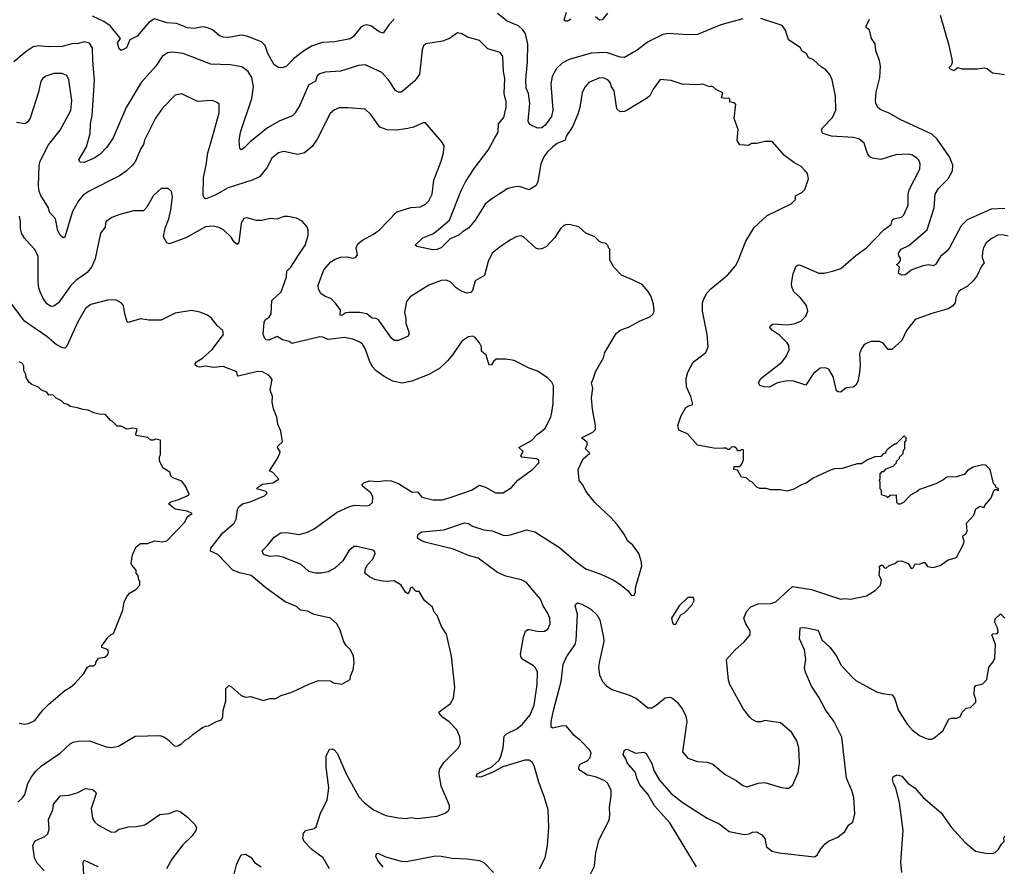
# Model space of a CAD drawing. Extents: x 1863017 to 1989460, y 394564 to 532820.
# Tile 161 of 213: x 1950868 to 1958011, y 469264 to 475411. Entities that reach past the tile are written whole.
import ezdxf

# ---------------------------------------------------------------- set-up
doc = ezdxf.new("R2010")
doc.units = 0

msp = doc.modelspace()

# ---------------------------------------------------------------- linework, layer by layer
at = {"layer": '0CON10XD'}
for points in [[(1953585, 475414.2), (1953546, 475375), (1953505.9, 475314.1), (1953475, 475322), (1953415, 475367.5), (1953385, 475374.2), (1953365, 475370), (1953343.4, 475356.6), (1953290.7, 475289.3), (1953265, 475272.9), (1953155, 475250), (1953064.5, 475245.5), (1952985, 475218.6), (1952926.4, 475183.6), (1952855, 475128.1), (1952804, 475075), (1952775, 475061.4), (1952745, 475064.2), (1952715, 475084), (1952668.9, 475165), (1952648.1, 475225), (1952621.4, 475251.4), (1952515, 475292.9), (1952475, 475298.9), (1952385, 475282.2), (1952345, 475283.3), (1952315, 475295.7), (1952267.5, 475337.5), (1952225, 475354.4), (1952191.7, 475358.3), (1952135, 475348.1), (1952085, 475351.9), (1952005, 475384), (1951935, 475387.5), (1951845, 475418), (1951805, 475392), (1951719.1, 475290.9), (1951666.7, 475265), (1951643.3, 475206.7), (1951605, 475188.8), (1951588.8, 475198.8), (1951577.3, 475242.7), (1951598.8, 475275), (1951525, 475366), (1951479.3, 475399.3), (1951397, 475437)], [(1956115, 475417.5), (1955955, 475373.3), (1955785, 475304.6), (1955715, 475302.1), (1955575, 475310.8), (1955535, 475302.7), (1955422.1, 475247.9), (1955348.9, 475191.1), (1955255, 475135.7), (1955225, 475139.1), (1955125, 475174), (1955015, 475168), (1954855, 475122.5), (1954802.5, 475095), (1954762.5, 475057.5), (1954731.7, 474998.3), (1954720.4, 474945), (1954736.9, 474755), (1954725, 474708), (1954681.1, 474645), (1954655, 474625.6), (1954623.7, 474623.7), (1954575, 474648), (1954561.3, 474661.3), (1954557.1, 474675), (1954568.8, 474805), (1954560, 474875), (1954542.9, 474915), (1954540, 474975), (1954550.9, 475105), (1954553.4, 475233.4), (1954538.2, 475308.2), (1954518.6, 475338.6), (1954486.9, 475366.9), (1954405, 475401.1), (1954335, 475456.9)], [(1954865.7, 475414.3), (1954845, 475401.2), (1954830.7, 475400.7), (1954818.3, 475408.3), (1954836, 475465)], [(1955132, 475458), (1955095, 475410), (1955075, 475407.5), (1955045, 475431.4)], [(1958040.3, 473840.3), (1957995, 473850), (1957965, 473845.7), (1957923.8, 473826.2), (1957879.8, 473790.2), (1957861.1, 473755), (1957853.3, 473725), (1957850, 473685), (1957865.6, 473645), (1957847.2, 473622.8), (1957815.6, 473555), (1957785, 473514.2), (1957742, 473475), (1957695, 473450.8), (1957682, 473438), (1957659.5, 473395), (1957656.1, 473355), (1957635, 473330.9), (1957605, 473312.7), (1957485, 473278.2), (1957365, 473234.2), (1957301.9, 473155), (1957267.3, 473082.7), (1957195, 473016.2), (1957167.7, 473017.7), (1957132.6, 473062.6), (1957105, 473075.6), (1957045, 473074.4), (1957008.7, 473061.3), (1956992, 473048), (1956975.5, 473024.5), (1956960.6, 472985), (1956965.8, 472905), (1956961.3, 472848.7), (1956948.8, 472785), (1956935, 472756.9), (1956915, 472743.6), (1956865, 472738), (1956825, 472708), (1956805, 472709.2), (1956795, 472716.2), (1956770.7, 472820.7), (1956737.5, 472875), (1956715, 472884.2), (1956675, 472880), (1956627.6, 472842.4), (1956572.3, 472757.7), (1956485, 472786.9), (1956435, 472790), (1956365, 472774.3), (1956305, 472742.9), (1956270, 472745), (1956237.5, 472755), (1956227.5, 472775), (1956244, 472805), (1956397.5, 472925), (1956428.1, 472965), (1956451.4, 473015), (1956447.1, 473045), (1956435.5, 473065.5), (1956380.3, 473120.3), (1956330, 473155), (1956312.5, 473175), (1956313, 473187), (1956335, 473202.5), (1956435, 473196), (1956485, 473204.2), (1956535, 473222.5), (1956571.1, 473258.9), (1956585.7, 473295), (1956575.4, 473335.4), (1956529.2, 473395), (1956485.4, 473435.4), (1956470.7, 473470.7), (1956468.5, 473495), (1956478.9, 473565), (1956499.5, 473620.5), (1956510.5, 473629.5), (1956525, 473631.2), (1956665, 473571.1), (1956705, 473571.1), (1956765, 473585.6), (1956825, 473605.7), (1956935, 473699.4), (1957012, 473755), (1957137.5, 473885), (1957190.8, 473925), (1957198.8, 473955), (1957208.8, 473965), (1957265, 473976.7), (1957282.5, 473995), (1957314.4, 474065), (1957313.1, 474145), (1957320, 474175), (1957399.2, 474325), (1957402, 474365), (1957391.2, 474391.2), (1957376.8, 474406.8), (1957345, 474427.5), (1957315, 474435.8), (1957225, 474430), (1957115, 474395.6), (1957055.6, 474405.6), (1957036.6, 474416.6), (1957018.7, 474438.7), (1956994, 474515), (1956955.4, 474545.4), (1956915, 474555.6), (1956756.6, 474566.6), (1956695, 474586.2), (1956686, 474605), (1956692.5, 474625), (1956765, 474700), (1956789.2, 474755), (1956786.9, 474855), (1956762.9, 474975), (1956744.4, 475014.4), (1956717, 475047), (1956685.9, 475065.9), (1956625, 475121.2), (1956590, 475135), (1956575.6, 475165.6), (1956544, 475184), (1956529.7, 475209.7), (1956446.2, 475265), (1956424.3, 475335), (1956398.9, 475368.9), (1956245, 475419.5)], [(1958011.7, 475011.7), (1957925, 475022.5), (1957887.5, 475055), (1957865, 475060), (1957815, 475053.1), (1957705, 475053.3), (1957675, 475062.5), (1957645, 475040.8), (1957616.7, 475055), (1957611.2, 475065), (1957628.3, 475081.7), (1957636.1, 475103.9), (1957633.1, 475125), (1957612.5, 475225), (1957548.9, 475441.1)], [(1958015, 474041.5), (1957915, 474034.5), (1957742.4, 473957.6), (1957698.9, 473915), (1957614.3, 473755), (1957595, 473730.8), (1957548.3, 473691.7), (1957512.5, 473635), (1957495, 473624), (1957465, 473632.5), (1957420, 473625), (1957336.4, 473593.6), (1957295, 473560), (1957265, 473557.5), (1957245, 473570), (1957250, 473615), (1957230, 473635), (1957245, 473640), (1957259.3, 473660.7), (1957259.3, 473679.3), (1957246.4, 473696.4), (1957244.2, 473715), (1957264.3, 473745), (1957318.3, 473771.7), (1957452, 473885), (1957503.5, 474045), (1957510.5, 474145), (1957534, 474186), (1957603.1, 474255), (1957634.4, 474315), (1957637.5, 474355), (1957613.3, 474415), (1957524.6, 474544.6), (1957485, 474579.4), (1957255.8, 474685.8), (1957175, 474733.8), (1957115, 474756.7), (1957093.8, 474775), (1957078.8, 474805), (1957076.2, 474825), (1957081.2, 474885), (1957108.3, 474991.7), (1957112, 475075), (1957105.7, 475115.7), (1957079.2, 475185), (1957075.5, 475235.5), (1957048, 475275), (1957033.3, 475335), (1957010, 475355), (1957008.8, 475365), (1957032.5, 475415)], [(1955002.5, 469192.5), (1955038, 469265), (1955048, 469365), (1955071.7, 469458.3), (1955145, 469600), (1955150, 469635), (1955146.1, 469693.9), (1955160, 469775), (1955158.8, 469815), (1955136, 469865), (1955114.3, 469884.3), (1955045, 469912.9), (1954986.4, 469926.4), (1954935, 469960), (1954925, 469972.5), (1954923.9, 469986.1), (1954933.3, 470005), (1954985, 470030.8), (1955007.5, 470055), (1955014.4, 470085), (1955005, 470106.9), (1954938.6, 470175), (1954890, 470215), (1954835, 470280.6), (1954805, 470284.4), (1954736.2, 470266.2), (1954724.3, 470274.3), (1954724.5, 470314.5), (1954739.6, 470395), (1954777.1, 470532.9), (1954797.5, 470605), (1954809.7, 470730.3), (1954835.5, 470785), (1954896.9, 470875), (1954905.3, 470904.7), (1954914.5, 471094.5), (1954898.8, 471155), (1954901.7, 471168.3), (1954915, 471176.2), (1954946.8, 471166.8), (1955011.3, 471131.3), (1955057.4, 471087.4), (1955076.9, 471055), (1955104.4, 470925), (1955105.6, 470895.6), (1955071.1, 470745), (1955067.8, 470705), (1955074.4, 470655), (1955095.4, 470605.4), (1955124.7, 470574.7), (1955165, 470546.9), (1955285, 470510), (1955343.7, 470483.7), (1955425.7, 470415.7), (1955455, 470414.2), (1955486, 470435), (1955551.7, 470488.3), (1955585, 470491.9), (1955604.5, 470484.5), (1955637.2, 470457.2), (1955677.5, 470405), (1955701.4, 470355), (1955707.1, 470315), (1955676.1, 470096.1), (1955715, 470048.8), (1955785, 470026.2), (1955855, 470021.2), (1955895.9, 470005.9), (1955985, 469930), (1956065, 469886.2), (1956115, 469851.2), (1956145, 469841.2), (1956225, 469868.1), (1956275, 469871.9), (1956395, 469836), (1956428.3, 469831.7), (1956447.7, 469832.3), (1956476.7, 469855), (1956515.7, 469944.3), (1956525.8, 470015), (1956520.8, 470125), (1956505.5, 470175.5), (1956486.9, 470206.9), (1956467.6, 470237.6), (1956387.5, 470305), (1956275, 470323.3), (1956246.1, 470313.9), (1956215, 470313.8), (1956181.2, 470331.2), (1956165, 470346.7), (1956120, 470405), (1956019.2, 470585), (1956010.8, 470615), (1955996.7, 470765), (1956055.8, 470834.2), (1956125, 470893.3), (1956168.8, 470945), (1956168, 470975), (1956135.8, 471025.8), (1956121.2, 471065), (1956141.2, 471115), (1956172.7, 471147.3), (1956225, 471171.2), (1956317.3, 471172.7), (1956355, 471184.2), (1956475, 471296.7), (1956613, 471273), (1956727.5, 471235), (1956825, 471203.8), (1956855, 471208.8), (1956895, 471203.8), (1957010.7, 471229.3), (1957073.6, 471266.4), (1957113.3, 471305), (1957120, 471345), (1957103.3, 471375), (1957107.5, 471427.5), (1957102.5, 471435), (1957115, 471450), (1957125, 471450), (1957141.7, 471431.7), (1957155, 471430), (1957175, 471447.5), (1957217, 471463), (1957239.3, 471480.7), (1957265, 471483.3), (1957313, 471463), (1957335, 471427.5), (1957349.3, 471430.7), (1957365, 471460), (1957395, 471457.5), (1957425, 471470), (1957435, 471470), (1957455, 471440), (1957495, 471433.3), (1957545, 471447.5), (1957605, 471490), (1957665, 471507.5), (1957716.4, 471603.6), (1957720, 471625), (1957710, 471655), (1957713.6, 471666.4), (1957735, 471680), (1957741.7, 471698.3), (1957737.5, 471755), (1957790, 471815), (1957805, 471860), (1957835, 471880), (1957865, 471870), (1957870, 471885), (1957915, 471940), (1957935, 471990), (1957945, 472000), (1957955, 472000), (1957965, 471990), (1957970, 471995), (1957968.3, 472008.3), (1957951.7, 472011.7), (1957948.3, 472028.3), (1957933, 472043), (1957910, 472145), (1957877, 472177), (1957855, 472180), (1957785, 472162.5), (1957745, 472137.5), (1957725, 472112.5), (1957665, 472092.5), (1957595, 472090), (1957565, 472067.5), (1957515, 472042.5), (1957395, 472000), (1957380, 471985), (1957330.7, 471959.3), (1957280, 471905), (1957256.4, 471893.6), (1957245, 471892.5), (1957232.5, 471905), (1957228.3, 471958.3), (1957182.5, 471957.5), (1957165, 471940), (1957158.3, 471948.3), (1957125, 471960), (1957120, 471965), (1957120, 471995), (1957110, 472005), (1957110, 472055), (1957102.5, 472062.5), (1957110, 472075), (1957110, 472115), (1957125, 472130), (1957138.3, 472131.7), (1957155, 472150), (1957205, 472170), (1957230, 472195), (1957230, 472205), (1957250, 472225), (1957250, 472235), (1957278.3, 472261.7), (1957280, 472285), (1957290, 472295), (1957290, 472345), (1957300, 472355), (1957300, 472375), (1957285, 472390), (1957225, 472330), (1957215, 472330), (1957170, 472295), (1957155, 472280), (1957150, 472265), (1957131.7, 472258.3), (1957115, 472240), (1957073, 472237), (1957020, 472215), (1956975, 472187.5), (1956945, 472186.7), (1956835, 472153.3), (1956779.3, 472150.7), (1956756.1, 472143.9), (1956625, 472082.5), (1956575, 472046.7), (1956540, 472035), (1956485, 472002.5), (1956435, 471987.5), (1956385, 471997.5), (1956315, 471997.5), (1956285, 472007.5), (1956238.3, 472008.3), (1956215, 472017.5), (1956180, 472055), (1956165, 472060), (1956140, 472085), (1956105, 472090), (1956075, 472140), (1956050, 472145), (1956051.7, 472168.3), (1956091.7, 472168.3), (1956107, 472183), (1956120, 472215), (1956118.3, 472288.3), (1956105, 472290), (1956095, 472280), (1956075, 472280), (1956070, 472295), (1956055, 472310), (1956033, 472307), (1956015, 472290), (1956005, 472290), (1955995, 472300), (1955975, 472300), (1955915, 472297.5), (1955785, 472322.5), (1955712.5, 472405), (1955650.7, 472430.7), (1955642.5, 472465), (1955665, 472530), (1955700, 472595), (1955715, 472606.2), (1955751.7, 472618.3), (1955737.5, 472675), (1955705.7, 472745.7), (1955704.4, 472805), (1955715, 472853.3), (1955753.8, 472925), (1955845.9, 472994.1), (1955863.3, 473035), (1955856, 473125), (1955820.8, 473295), (1955822, 473355), (1955830.8, 473385), (1955854.4, 473425.6), (1955882.4, 473457.6), (1956005, 473558.8), (1956061.2, 473625), (1956078.8, 473655), (1956137.3, 473802.7), (1956197.1, 473902.9), (1956290.3, 473989.7), (1956466.1, 474073.9), (1956497.5, 474105), (1956497, 474133), (1956543.6, 474156.4), (1956565, 474177.5), (1956591.2, 474255), (1956582.5, 474295), (1956567.5, 474315), (1956537.5, 474345), (1956484.2, 474374.2), (1956417.5, 474425), (1956327, 474527), (1956275, 474527.5), (1956215, 474512.5), (1956178.3, 474511.7), (1956155, 474497.5), (1956091.7, 474501.7), (1956072.5, 474535), (1956080, 474615), (1956052.5, 474695), (1956062.5, 474795), (1956056.2, 474806.2), (1956020, 474815), (1956020, 474835), (1956011.7, 474841.7), (1955985, 474838.8), (1955960, 474845), (1955970, 474880), (1955923, 474903), (1955901.7, 474921.7), (1955885, 474927.5), (1955873, 474923), (1955825, 474942.5), (1955785, 474937.5), (1955673.9, 474943.9), (1955595, 474970), (1955515, 474976.7), (1955465, 474906.7), (1955440.5, 474859.5), (1955423.3, 474845), (1955275, 474753.8), (1955255, 474743.8), (1955225, 474743.3), (1955201.2, 474765), (1955181.4, 474895), (1955162.5, 474925), (1955152.5, 474955), (1955135, 474974), (1955107.9, 474987.9), (1955075, 474988.6), (1954996.7, 474955), (1954970, 474925), (1954948.3, 474881.7), (1954931.5, 474775), (1954916.5, 474725), (1954877.5, 474632.5), (1954833.1, 474565), (1954825, 474536.2), (1954768.5, 474511.5), (1954735, 474488.1), (1954695, 474449.2), (1954670, 474415), (1954648.1, 474365), (1954625.9, 474235.9), (1954615, 474206.7), (1954565, 474176.7), (1954495, 474200.8), (1954465, 474198), (1954410, 474185), (1954362, 474155), (1954285, 474105.7), (1954245, 474072.5), (1954171.9, 473955), (1954125, 473896.9), (1954080, 473870), (1954055, 473846.7), (1953990.9, 473819.1), (1953925.5, 473754.5), (1953895, 473741.9), (1953865, 473741.5), (1953750, 473765), (1953737.5, 473775), (1953793.4, 473826.6), (1953865, 473856.9), (1953892.5, 473875), (1953985, 473955.8), (1954069.8, 474170.2), (1954103.3, 474235), (1954165, 474330.8), (1954266.7, 474463.3), (1954315, 474554.2), (1954339.5, 474595), (1954340.9, 474655), (1954379.5, 474700.5), (1954397.5, 474775), (1954397.5, 474815), (1954382.5, 474875), (1954387.5, 474985), (1954378.9, 475035), (1954373.2, 475143.2), (1954354.3, 475174.3), (1954265, 475200.8), (1954205, 475260), (1954116.7, 475285), (1954075, 475309.2), (1954045, 475315.8), (1953986.1, 475273.9), (1953935, 475254.5), (1953814.2, 475235.8), (1953797.5, 475222.5), (1953787, 475193), (1953767.5, 475015), (1953735, 474968), (1953655, 474899.2), (1953635, 474885.8), (1953615, 474884.3), (1953595, 474896.2), (1953544.7, 474974.7), (1953495, 475028.5), (1953375, 475084.2), (1953325, 475077.8), (1953195, 475036.7), (1953085, 475031.4), (1953045, 475018.1), (1953025, 475003.8), (1953013.8, 474966.2), (1952963.3, 474935), (1952899.1, 474790.9), (1952866.9, 474735), (1952847.2, 474712.8), (1952755, 474676.7), (1952665.8, 474625), (1952538, 474522), (1952495, 474477.5), (1952475, 474466.7), (1952466.1, 474476.1), (1952461.2, 474535), (1952469.7, 474595), (1952551.1, 474838.9), (1952564.6, 474925), (1952551.2, 474991.2), (1952524.3, 475035), (1952478.9, 475068.9), (1952395, 475082.7), (1952255, 475088.9), (1952055, 475165.4), (1951975, 475175.4), (1951939.5, 475170.5), (1951900.8, 475145), (1951856, 475074), (1951748.1, 474955), (1951641.4, 474775), (1951547, 474553), (1951500.8, 474485), (1951450.8, 474435), (1951411.8, 474408.2)], [(1951411.8, 474408.2), (1951335, 474374.2), (1951306.2, 474376.2), (1951296.2, 474395), (1951351.8, 474488.2), (1951377.9, 474585), (1951381.2, 474655), (1951393.8, 474716.2), (1951410.7, 474970.7), (1951397.6, 475112.4), (1951396.9, 475205), (1951375, 475240.8), (1951335, 475250.5), (1951295, 475237.8), (1951245, 475235.8), (1951175, 475215.6), (1951075.5, 475214.5), (1951005, 475222.2), (1950965, 475213.3), (1950915, 475181.5), (1950824.2, 475105)], [(1954638.8, 469245), (1954680, 469325), (1954696, 469415), (1954706, 469545), (1954701.2, 469675), (1954676, 469765), (1954634.2, 469875), (1954601.4, 469995), (1954585, 470020), (1954564.2, 470034.2), (1954532.5, 470035), (1954373.4, 469986.6), (1954295, 469946), (1954217.5, 469915), (1954191.7, 469911.7), (1954182.5, 469915), (1954183, 469923), (1954190, 469935), (1954206.7, 469945), (1954293.2, 469986.8), (1954346, 470035), (1954359.3, 470060.7), (1954374.4, 470125), (1954381.7, 470208.3), (1954400, 470225), (1954475, 470261.4), (1954515, 470297.1), (1954572.2, 470365), (1954601.1, 470435), (1954622.2, 470585), (1954624.2, 470675), (1954610, 470705), (1954595, 470720), (1954518.8, 470765), (1954504.4, 470784.4), (1954500.8, 470805), (1954521.9, 470928.1), (1954538.3, 470971.7), (1954555, 470983.3), (1954565, 470983.3), (1954635, 470970), (1954675, 470970.8), (1954698.8, 470985), (1954717.5, 471025), (1954714.2, 471065), (1954697.1, 471105), (1954665.6, 471155), (1954646.7, 471205), (1954615, 471240.6), (1954545, 471324.4), (1954505, 471344.4), (1954395, 471371.2), (1954335, 471397.9), (1954195, 471501.2), (1954125, 471520.9), (1954015, 471566.2), (1953816.7, 471615), (1953783.3, 471626.7), (1953756.7, 471645), (1953753.3, 471655), (1953760, 471675), (1953786.1, 471693.9), (1953945, 471708.5), (1954095, 471758), (1954123.9, 471753.9), (1954153.8, 471735), (1954235, 471707.1), (1954295, 471700), (1954375, 471667.5), (1954405, 471665.5), (1954436.1, 471673.9), (1954545, 471706.7), (1954605, 471691.9), (1954785, 471580), (1954904.6, 471474.6), (1954974.6, 471424.6), (1955084.4, 471384.4), (1955173.2, 471343.2), (1955223, 471313), (1955282.5, 471265), (1955305, 471232.5), (1955325, 471230), (1955336.4, 471253.6), (1955336.7, 471285), (1955381.2, 471445), (1955376.7, 471483.3), (1955358.8, 471535), (1955316.7, 471595), (1955277.7, 471627.7), (1955257.6, 471667.6), (1955203.8, 471745), (1955157.6, 471797.6), (1955041.2, 471905), (1954975, 471987.5), (1954953.3, 472035), (1954926.2, 472065), (1954920.6, 472145), (1954955, 472223.8), (1955003.3, 472265), (1954972, 472295), (1954984, 472325), (1954983.8, 472345), (1954943.3, 472375), (1955025, 472416.4), (1955044.3, 472435), (1955045.9, 472465.9), (1955022.7, 472582.7), (1955015.7, 472665), (1955025.8, 472735), (1955015.8, 472775), (1955032.1, 472807.9), (1955044.5, 472855.5), (1955103.8, 472955), (1955114.1, 472995.9), (1955195, 473132.5), (1955225, 473156.7), (1955285, 473178.8), (1955365, 473222), (1955444.1, 473255.9), (1955463.3, 473275), (1955470, 473295), (1955466.2, 473345), (1955445.9, 473405.9), (1955428.3, 473438.3), (1955385, 473487.5), (1955315, 473522.5), (1955235, 473557.5), (1955177.5, 473615), (1955150, 473665), (1955150, 473745), (1955140, 473755), (1955138.3, 473768.3), (1955118.3, 473788.3), (1955095, 473790), (1955075, 473800), (1955040, 473835), (1954975, 473862.5), (1954925, 473906.7), (1954863, 473923), (1954835, 473923.3), (1954815, 473916.7), (1954795, 473896.7), (1954749.3, 473830.7), (1954690, 473765), (1954655, 473747.5), (1954635, 473745.8), (1954613.4, 473753.4), (1954523.8, 473835), (1954505, 473842.9), (1954475, 473836.1), (1954433.1, 473815), (1954355.6, 473765), (1954295.6, 473715), (1954267.1, 473655), (1954240, 473555), (1954172, 473515), (1954152.9, 473445), (1954140.6, 473429.4), (1954115, 473425.6), (1954071.2, 473441.2), (1954035, 473464.5), (1953995, 473505.6), (1953965, 473520.4), (1953925, 473517.4), (1953836.2, 473483.8), (1953701.7, 473398.3), (1953674.5, 473365), (1953658.5, 473285), (1953669.4, 473245), (1953668.6, 473205), (1953691.4, 473145), (1953692, 473125), (1953685.6, 473114.4), (1953615, 473082.9), (1953585, 473082.5), (1953565, 473098.8), (1953471.7, 473231.7), (1953455, 473240.9), (1953425, 473244.5), (1953387.5, 473275), (1953335, 473285.4), (1953255.3, 473284.7), (1953235, 473282.5), (1953205, 473264.6), (1953193.8, 473265), (1953195.8, 473305), (1953156.2, 473355), (1953125, 473385.8), (1953085, 473402.5), (1953053.8, 473423.8), (1953035.6, 473455), (1953033.3, 473485), (1953075.4, 473594.6), (1953125, 473652.5), (1953156.4, 473673.6), (1953195, 473686.9), (1953245, 473688.6), (1953285, 473680), (1953305, 473683.8), (1953317.7, 473702.3), (1953309.2, 473755), (1953320.8, 473785), (1953355, 473811.4), (1953435, 473853.1), (1953478.6, 473885), (1953603.9, 474016.1), (1953705, 474046.9), (1953775, 474053.1), (1953815.4, 474074.6), (1953835.8, 474095), (1953860.6, 474145), (1953873.2, 474246.8), (1953926.2, 474385), (1953942.5, 474445), (1953947.5, 474495), (1953930, 474525), (1953811.7, 474661.7), (1953795, 474662.5), (1953725, 474631.2), (1953685, 474622), (1953605, 474608.8), (1953535, 474612), (1953481.4, 474631.4), (1953415, 474722.5), (1953375, 474762.5), (1953250.7, 474770.7), (1953185, 474771.2), (1953152.7, 474757.3), (1953120.6, 474729.4), (1953025.4, 474544.6), (1952988.6, 474491.4), (1952935, 474444.2), (1952885, 474431.4), (1952785, 474454.4), (1952746.2, 474445), (1952698.1, 474405), (1952661.9, 474335), (1952608.6, 474271.4), (1952553.8, 474245), (1952380.2, 474189.8), (1952285, 474137.8), (1952225, 474112.9), (1952215, 474110.8), (1952205, 474118), (1952197.8, 474135), (1952200.4, 474265), (1952221.1, 474355), (1952232.5, 474445), (1952255, 474516.7), (1952315.6, 474735), (1952315, 474797.5), (1952301.2, 474811.2), (1952263.6, 474823.6), (1952157.7, 474817.7), (1952045, 474873.8), (1951995, 474863.8), (1951905, 474770), (1951853, 474697), (1951772.8, 474537.2), (1951765.9, 474504.1), (1951746.9, 474475), (1951706.9, 474385), (1951685.7, 474355), (1951639.5, 474310.5), (1951592.8, 474277.2), (1951368, 474165), (1951325.8, 474135), (1951294.4, 474095), (1951251.7, 474018.3), (1951230.6, 473955), (1951195, 473832.5), (1951185, 473826.7), (1951165, 473843.3), (1951145, 473877.5), (1951127.8, 473965), (1951084.4, 474015), (1951077.1, 474045), (1951022.2, 474135), (1951010, 474165), (1951004.4, 474205), (1951008.1, 474355), (1951016.9, 474385), (1951076.1, 474503.9), (1951161.7, 474608.3), (1951238.2, 474751.8), (1951247.2, 474825), (1951223.1, 474975), (1951210.8, 475005), (1951175, 475020.5), (1951115, 475020), (1951058.3, 475001.7), (1951034.6, 474985.4), (1951021.4, 474965), (1951004.3, 474885)], [(1951004.3, 474885), (1950944.1, 474695.9), (1950925, 474666.2), (1950903.9, 474656.1), (1950845, 474665.8)], [(1953212.5, 471482.5), (1953155, 471428.6), (1953105, 471401.5), (1953055, 471391.8), (1953015, 471393.6), (1952964.6, 471404.6), (1952910.8, 471455), (1952785, 471505.4), (1952735, 471517.8), (1952685, 471514.3), (1952637.5, 471527.5), (1952627.5, 471555), (1952666.5, 471593.5), (1952713.3, 471655), (1952762.5, 471685), (1952805, 471686.9), (1952895, 471674.4), (1952955, 471690.6), (1953005.3, 471714.7), (1953172, 471835), (1953254.6, 471875.4), (1953295, 471885.5), (1953385, 471880.6), (1953405, 471885.7), (1953427.1, 471905), (1953430.6, 471945), (1953414.3, 471975), (1953355.8, 472025), (1953350, 472035), (1953365, 472048.9), (1953405, 472063.3), (1953465, 472058.6), (1953525, 472065.7), (1953563.1, 472063.1), (1953615, 472044.3), (1953715, 471982), (1953755, 471984.2), (1953785, 471944), (1953865, 471924), (1953935, 471926.2), (1954005, 471946.2), (1954145.8, 471994.2), (1954205, 472031.2), (1954247.7, 472017.7), (1954320, 471975), (1954375, 471976.2), (1954435, 472013.8), (1954483, 472067), (1954591.7, 472148.3), (1954633.8, 472195), (1954633.8, 472215), (1954615, 472223.1), (1954510, 472235), (1954503.8, 472245), (1954520, 472275), (1954489.2, 472305), (1954582, 472355), (1954625, 472402), (1954645, 472414.3), (1954680.8, 472445), (1954722.5, 472525), (1954727.1, 472545), (1954737.1, 472625), (1954741.2, 472741.2), (1954741.2, 472755), (1954728.3, 472778.3), (1954695, 472813.3), (1954625, 472858.8), (1954565, 472880), (1954455, 472936.7), (1954395, 472946.7), (1954325, 472947.5), (1954305, 472930), (1954290, 472905), (1954275, 472902.5), (1954253.3, 472975), (1954217.5, 473005), (1954218, 473035), (1954204.1, 473064.1), (1954173, 473103), (1954155, 473112.5), (1954125, 473107.5), (1954075, 473076.7), (1954010.3, 472979.7), (1953971.2, 472935), (1953915, 472880), (1953836.7, 472835), (1953712.4, 472787.6), (1953643.2, 472773.2), (1953575, 472787.8), (1953511.1, 472821.1), (1953455, 472862.9), (1953425, 472894.2), (1953405, 472933.8), (1953374.5, 473025), (1953355, 473054.3), (1953335, 473070.6), (1953285, 473092.2), (1953225, 473104.4), (1953105, 473089.5), (1953067.3, 473107.3), (1953045, 473109.2), (1952845, 473060.8), (1952822.5, 473075), (1952775, 473087.1), (1952735, 473111.4), (1952675, 473083.8), (1952656.1, 473086.1), (1952645.9, 473095.9), (1952634, 473125), (1952641.1, 473215), (1952648.9, 473231.1), (1952677.6, 473252.4), (1952691.9, 473275), (1952697.9, 473372.1), (1952765.6, 473435), (1952802.5, 473545), (1952806, 473585), (1952834, 473615), (1952885.6, 473694.4), (1952939.2, 473775), (1952961.2, 473845), (1952960, 473885), (1952950.7, 473910.7), (1952918.3, 473948.3), (1952875, 473970), (1952815, 473983.3), (1952785, 473983.3), (1952735, 473963.3), (1952685, 473966.7), (1952623.6, 473953.6), (1952585, 473953.8), (1952515, 473973.3), (1952495, 473966.7), (1952474, 473935), (1952458.6, 473795), (1952445, 473779.2), (1952424, 473795), (1952402.7, 473832.7), (1952346, 473885), (1952313.7, 473903.7), (1952273.2, 473913.2), (1952215, 473907.8), (1952073.7, 473826.3), (1951955, 473784.2), (1951935, 473790), (1951912, 473835), (1951923, 473897), (1951949.2, 473965), (1951965, 474030), (1951976, 474125), (1951968.8, 474165), (1951945, 474186.7), (1951895, 474186.7), (1951835, 474132.5), (1951790.7, 474049.3), (1951766.1, 474023.9), (1951693.6, 474023.6), (1951595, 473997.5), (1951536.7, 473975), (1951496, 473945), (1951489.2, 473935), (1951487.1, 473905), (1951455, 473862.5), (1951414.4, 473675), (1951388.6, 473615), (1951357.5, 473575), (1951275, 473516.9), (1951237.8, 473482.2), (1951149.2, 473355), (1951115, 473332.5), (1951095, 473329.2), (1951065, 473349.2), (1951035, 473392), (1951015.6, 473435), (1951005.7, 473465), (1951002.8, 473502.8), (1951002.9, 473695), (1950975.8, 473745), (1950942.1, 473782.1), (1950902.5, 473825), (1950881.3, 473861.3), (1950872.9, 473895), (1950874.2, 473945.8), (1950865.4, 473985.4)], [(1952584.6, 472855.4), (1952453, 472823), (1952447.5, 472825), (1952442.5, 472855), (1952345, 472894.2), (1952272.9, 472887.1), (1952215, 472895.5), (1952175, 472888.2), (1952155, 472892.7), (1952142, 472905), (1952140.8, 472915), (1952151.7, 472928.3), (1952195, 472954.2), (1952265, 473016.2), (1952346.7, 473125), (1952342.5, 473155), (1952300.5, 473190.5), (1952255.9, 473245.9), (1952230, 473265), (1952175, 473286.7), (1952115, 473298.8), (1951995, 473281.2), (1951895, 473230), (1951805, 473230), (1951745, 473240), (1951655, 473212.5), (1951648.3, 473218.3), (1951630, 473275), (1951620, 473335), (1951605, 473356.7), (1951565, 473376.2), (1951503.9, 473373.9), (1951449.7, 473360.3), (1951385, 473344.3), (1951345.4, 473314.6), (1951287.8, 473212.2), (1951210.2, 473039.8), (1951195, 473027.1), (1951178.7, 473028.7), (1951132.8, 473052.8), (1951065, 473111.9), (1950903.4, 473223.4), (1950810, 473345)], [(1950865, 470303.8), (1950905, 470296.2), (1950935.9, 470304.1), (1950976.8, 470323.2), (1951035, 470397.5), (1951078.3, 470441.7), (1951195, 470540), (1951236.1, 470563.9), (1951267.7, 470592.3), (1951333.3, 470665), (1951360.7, 470709.3), (1951375, 470720), (1951405, 470720), (1951420, 470735), (1951420, 470745), (1951440, 470775), (1951485, 470782.5), (1951505, 470800), (1951512.5, 470815), (1951510, 470835), (1951463.9, 470853.9), (1951463.3, 470865), (1951506.7, 470925), (1951531.7, 470948.3), (1951547.5, 470955), (1951616.7, 471125), (1951626.7, 471185), (1951645, 471220), (1951665, 471247.5), (1951710, 471275), (1951740, 471305), (1951740, 471335), (1951733, 471343), (1951727.5, 471375), (1951713, 471393), (1951713.3, 471415), (1951681.7, 471451.7), (1951677.5, 471465), (1951686.7, 471525), (1951712.5, 471585), (1951745, 471607.5), (1951795, 471607.5), (1951845, 471627.5), (1951905, 471620), (1951935, 471627.5), (1952065, 471763.3), (1952086.1, 471803.9), (1952120, 471825), (1952082.3, 471842.3), (1951995, 471856.7), (1951947.5, 471895), (1951965, 471910), (1952015, 471925.7), (1952082.5, 471955), (1952097, 471967), (1952070, 472025), (1952045, 472060), (1951980, 472085), (1951965, 472100), (1951956.4, 472126.4), (1951907.5, 472155), (1951882.5, 472205), (1951882.5, 472235), (1951890, 472255), (1951888.3, 472358.3), (1951855, 472366.7), (1951835, 472357.5), (1951818.3, 472358.3), (1951797, 472377), (1951713, 472393), (1951710, 472405), (1951720, 472435), (1951711.7, 472441.7), (1951685, 472446.7), (1951645, 472437.5), (1951605, 472460), (1951575, 472460), (1951540, 472495), (1951525, 472502.5), (1951490, 472545), (1951445, 472546.7), (1951405, 472556.7), (1951365, 472576.7), (1951325, 472580), (1951287.5, 472592.5), (1951233, 472603), (1951215, 472617.5), (1951190, 472625), (1951170, 472645), (1951133, 472663), (1951107, 472687), (1951080, 472685), (1951065, 472707.5), (1951025, 472722.5), (1951005, 472742.5), (1950955, 472762.5), (1950937, 472777), (1950913.6, 472813.6), (1950912.5, 472835), (1950897.5, 472865), (1950896.7, 472895), (1950887.5, 472915), (1950865, 472927.5)], [(1950855, 469729.2), (1950889.1, 469760.9), (1950904.2, 469785), (1950926.9, 469865), (1950952.9, 469915), (1950984.6, 469955.4), (1951026.2, 469993.8), (1951162, 470085), (1951235, 470152.9), (1951255, 470165.8), (1951293.9, 470173.9), (1951374.1, 470175.9), (1951495, 470132.5), (1951535, 470128.1), (1951585, 470137.5), (1951705, 470210), (1951883.6, 470213.6), (1951913.9, 470203.9), (1951942.5, 470185), (1951985, 470142.5), (1951997, 470137), (1952015, 470140), (1952045, 470156.7), (1952068.8, 470181.2), (1952096.1, 470193.9), (1952125, 470222.5), (1952195, 470272.5), (1952215, 470282.5), (1952236.4, 470283.6), (1952295, 470316.7), (1952333, 470327), (1952340.7, 470349.3), (1952343.9, 470396.1), (1952363.6, 470466.4), (1952362.5, 470555), (1952385, 470577.5), (1952405, 470567.5), (1952475, 470503.3), (1952505, 470493.3), (1952545, 470497.5), (1952635, 470467.5), (1952685, 470483.3), (1952725, 470483.3), (1952765, 470503.3), (1952842, 470528), (1952965, 470586.7), (1953035, 470612.5), (1953121.7, 470611.7), (1953145, 470597.5), (1953205, 470587.5), (1953265, 470620), (1953266.7, 470645), (1953288.3, 470691.7), (1953293.3, 470745), (1953289.3, 470789.3), (1953267.5, 470835), (1953237, 470867), (1953220, 470895), (1953190, 470985), (1953168.8, 471025), (1953122.5, 471065), (1953003.6, 471093.6), (1952955, 471118), (1952905, 471123.8), (1952875, 471151.2), (1952795, 471184.2), (1952653.8, 471285), (1952546.2, 471375), (1952465, 471394.5), (1952415, 471414.5), (1952305, 471528.1), (1952253.1, 471553.1), (1952255.5, 471575), (1952340.8, 471685), (1952424.4, 471755), (1952437.5, 471785), (1952447.8, 471855), (1952457.5, 471875), (1952485, 471895.9), (1952539.9, 471910.1), (1952643.3, 471955), (1952662.5, 471975), (1952656.7, 471985), (1952587.5, 472005), (1952594, 472015), (1952630.5, 472039.5), (1952705, 472049.1), (1952747.5, 472075), (1952705, 472122.5), (1952680, 472135), (1952738, 472225), (1952756, 472265), (1952757.5, 472275), (1952738.8, 472305), (1952740, 472315), (1952773.6, 472346.4), (1952763, 472423), (1952740, 472475), (1952733.3, 472525), (1952710, 472585), (1952700, 472635), (1952702.5, 472675), (1952683.9, 472723.9), (1952699.3, 472799.3), (1952678.3, 472828.3), (1952625, 472856.7), (1952584.6, 472855.4)], [(1953116.1, 469246.1), (1953068.8, 469325), (1952987.4, 469387.4), (1952932, 469445), (1952921.7, 469468.3), (1952926.1, 469503.9), (1952943.3, 469525), (1953005, 469538.8), (1953018.8, 469551.2), (1953050, 469650), (1953098.6, 469745), (1953111.1, 469835), (1953090.6, 469985), (1953091.1, 470065), (1953115, 470116), (1953135, 470117.5), (1953148.9, 470108.9), (1953170.8, 470085), (1953235.7, 469935), (1953329.1, 469769.1), (1953368.8, 469725), (1953435, 469674), (1953525, 469634.2), (1953615, 469615.8), (1953675, 469612.5), (1953705, 469617.5), (1953755, 469610.8), (1953895, 469628.8), (1953955, 469650), (1953979.5, 469670.5), (1953986.2, 469685), (1953986, 469705), (1953925.5, 469845), (1953911.5, 469935), (1953912.6, 469967.4), (1953945, 470017.5), (1954051.2, 470125), (1954066, 470155), (1954060, 470205), (1954038.8, 470255), (1953982.9, 470312.9), (1953935, 470346.2), (1953910, 470375), (1953910, 470385), (1953992.7, 470447.3), (1954016, 470485), (1954026, 470565), (1954000.7, 470790.7), (1953965, 470950), (1953927.5, 471005), (1953896.7, 471085), (1953875, 471110), (1953862.5, 471145), (1953803.6, 471193.6), (1953765, 471260), (1953745, 471260), (1953715, 471290), (1953702.5, 471285), (1953697, 471263), (1953683, 471243), (1953667.5, 471255), (1953636.4, 471306.4), (1953585, 471336.7), (1953525, 471331.2), (1953485, 471336), (1953445, 471346.2), (1953405.8, 471365.8), (1953382.5, 471385), (1953373, 471397), (1953376.2, 471425), (1953389.5, 471450.5), (1953428.8, 471495), (1953446.7, 471535), (1953445, 471547.5), (1953429.7, 471559.7), (1953315, 471587.1), (1953293, 471587), (1953256, 471555), (1953212.5, 471482.5)], [(1955625, 471020), (1955665, 471090), (1955690, 471105), (1955745, 471160), (1955762.5, 471195), (1955756.1, 471216.1), (1955715, 471216.7), (1955652.5, 471155), (1955597.5, 471065), (1955603, 471033), (1955611.7, 471021.7), (1955625, 471020)], [(1955779.4, 469259.4), (1955585, 469579.4), (1955474.2, 469704.2), (1955425, 469787.5), (1955366.9, 469856.9), (1955345.5, 469905), (1955335.5, 469945.5), (1955274.5, 470014.5), (1955266, 470045), (1955246, 470075), (1955255, 470107.5), (1955275, 470113.8), (1955335, 470086.7), (1955395, 470092.5), (1955413.9, 470083.9), (1955455, 470011.2), (1955472.2, 469955), (1955508.6, 469888.6), (1955594, 469794), (1955675, 469729.4), (1955855, 469613.3), (1955943.7, 469573.7), (1956015, 469516.2), (1956125, 469494.4), (1956159.7, 469500.3), (1956185, 469512), (1956213.9, 469513.9), (1956252.3, 469492.3), (1956273.8, 469465), (1956286, 469405), (1956326.1, 469373.9), (1956375, 469361.4), (1956635, 469333.3), (1956653.9, 469346.1), (1956679.3, 469390.7), (1956711.7, 469428.3), (1956735, 469446.2), (1956802.5, 469475), (1956855, 469517.5), (1956882.5, 469565), (1956912.5, 469585), (1956927.5, 469645), (1956920, 469765), (1956905.8, 469815.8), (1956867.5, 469905), (1956831.7, 470201.7), (1956775, 470318.8), (1956715, 470400), (1956665, 470491.2), (1956613.3, 470573.3), (1956570, 470675), (1956561.4, 470705), (1956571.4, 470765), (1956562.5, 470835), (1956524.5, 470915.5), (1956530, 470995), (1956565, 470997.5), (1956655, 470978.8), (1956665, 470967.5), (1956688.7, 470908.7), (1956746, 470855), (1956790.8, 470795), (1956827.5, 470725), (1956903.1, 470643.1), (1956935, 470614.4), (1957085, 470530.8), (1957128.3, 470518.3), (1957198.8, 470508.8), (1957214, 470485), (1957244, 470395), (1957305.9, 470295.9), (1957343.3, 470255), (1957395, 470213.3), (1957440, 470195), (1957465, 470187.5), (1957485, 470187.5), (1957500, 470195), (1957565, 470247.5), (1957608.3, 470331.7), (1957625, 470340), (1957665, 470340), (1957691.2, 470348.8), (1957706.4, 470383.6), (1957735, 470412.5), (1957765, 470416.7), (1957806, 470455), (1957806, 470475), (1957792.7, 470512.7), (1957796.4, 470563.6), (1957805, 470577.5), (1957855, 470590), (1957885, 470620), (1957899.5, 470710.5), (1957930.7, 470749.3), (1957942.5, 470775), (1957947.5, 470875), (1957920, 470945), (1957928.3, 470951.7), (1957960, 470955), (1957967.5, 470965), (1957961.2, 470995), (1957942.5, 471035), (1957945, 471060), (1957985, 471097.5), (1958016, 471065)], [(1957268.9, 469218.9), (1957261.1, 469295), (1957276.7, 469525), (1957252.2, 469725), (1957224.3, 469835), (1957207.1, 469865), (1957200, 469895), (1957205.9, 469914.1), (1957217.7, 469922.3), (1957235, 469928), (1957267.6, 469917.6), (1957315, 469865.8), (1957362, 469835), (1957422, 469765), (1957552.7, 469652.7), (1957628, 469545), (1957725, 469440), (1957803.3, 469375), (1957875, 469360), (1957925, 469358), (1957945, 469364.3), (1957967.8, 469385), (1957990, 469425), (1958010, 469445), (1958007.5, 469467.5), (1958014.3, 469485.7)], [(1951046.2, 469235), (1950995, 469286.2), (1950975.6, 469325), (1950963.6, 469416.4), (1950971.7, 469438.3), (1950985, 469452.5), (1951049.3, 469480.7), (1951070.9, 469499.1), (1951082.2, 469535), (1951077.8, 469605), (1951108.7, 469675), (1951112.7, 469715), (1951165, 469776), (1951225, 469780.8), (1951285, 469798), (1951345, 469828.6), (1951395, 469821.4), (1951418, 469805), (1951422.7, 469792.7), (1951385.9, 469684.1), (1951397.1, 469615), (1951412.5, 469585), (1951435, 469565.7), (1951535, 469511.1), (1951562.5, 469515), (1951587, 469533), (1951621.7, 469541.7), (1951655, 469551.4), (1951715, 469553.1), (1951775, 469565.7), (1951885, 469640.8), (1951951.2, 469648.8), (1952005, 469670), (1952031.4, 469661.4), (1952085, 469621.2), (1952138.8, 469568.8), (1952150, 469545), (1952146.7, 469525), (1952120, 469485), (1952050.7, 469419.3), (1951972, 469315), (1951933, 469247)], [(1952411.7, 469158.3), (1952440, 469275), (1952452.5, 469302.5), (1952475, 469347.5), (1952505, 469352.5), (1952547.7, 469327.7), (1952572.3, 469292.3), (1952620.5, 469260.5)], [(1953505, 469257.1), (1953465, 469306.2), (1953452.7, 469337.3), (1953456.2, 469353.8), (1953465, 469358.8), (1953522.1, 469332.1), (1953635, 469300.6), (1953675, 469298.1), (1953885, 469340), (1953925, 469338.9), (1954005, 469322.2), (1954115, 469319.4), (1954205, 469307.1), (1954235, 469292.5), (1954305, 469220)], [(1951336.7, 469155), (1951328.8, 469295), (1951335, 469308), (1951435, 469262.5)]]:
    msp.add_lwpolyline(points, dxfattribs=at)

doc.saveas('drawing.dxf')
